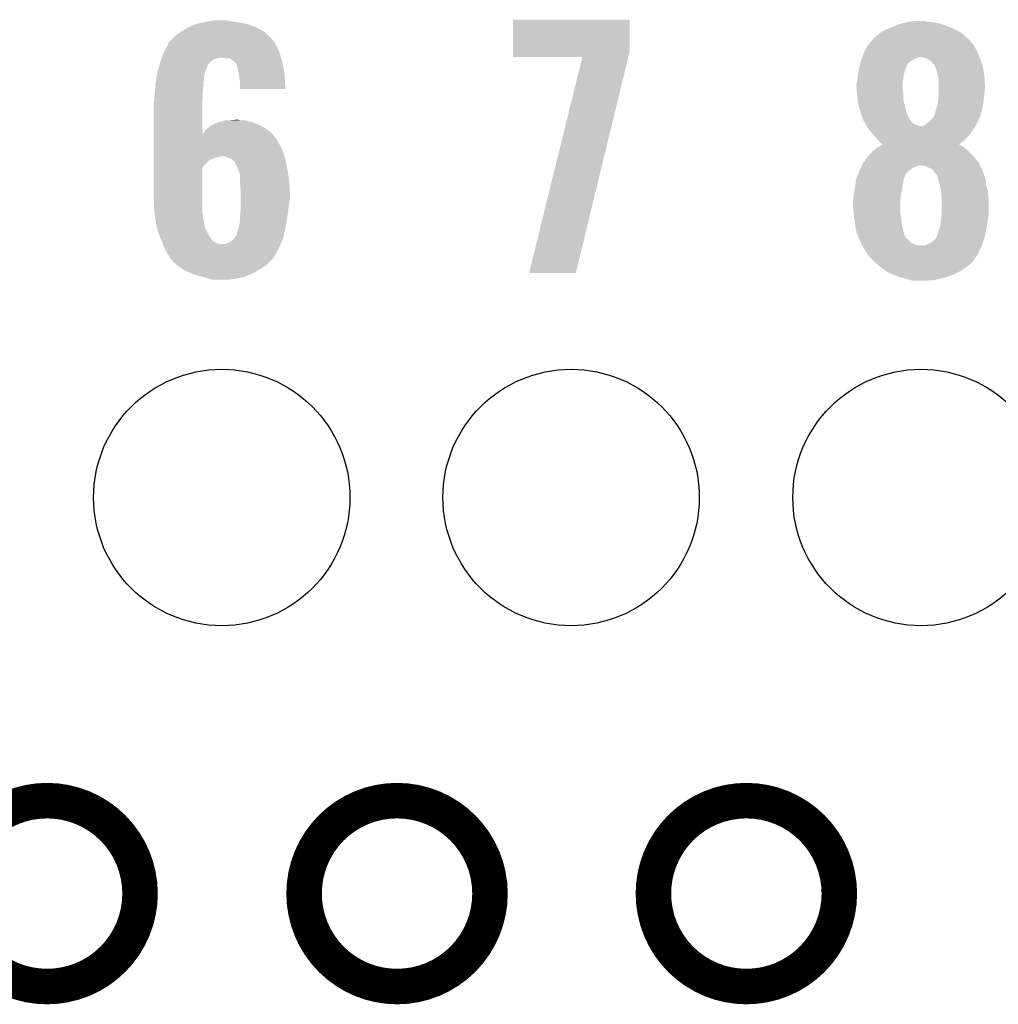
# Model space of a CAD drawing. Extents: x -1.3 to 24.2, y -3.9 to 53.4.
# Tile 31 of 35: x 12.8 to 17, y 24.4 to 28.6. Entities that reach past the tile are written whole.
import ezdxf

# ---------------------------------------------------------------- set-up
doc = ezdxf.new("R2010")
doc.units = 0
doc.layers.get('0').update_dxf_attribs({"linetype": 'CONTINUOUS'})
for name, color, linetype in [('CURRENT_16_CLICK_V100_GKO', 5, 'CONTINUOUS'), ('CURRENT_16_CLICK_V100_GTO', 14, 'CONTINUOUS'), ('CURRENT_16_CLICK_V100_GTS', 12, 'CONTINUOUS')]:
    doc.layers.add(name, color=color, linetype=linetype)

# ---------------------------------------------------------------- blocks, each defined once
blk = doc.blocks.new('ROUND_39')
blk.add_circle((0, 0), 0.5499)

msp = doc.modelspace()

# ---------------------------------------------------------------- linework, layer by layer
at = {"layer": 'CURRENT_16_CLICK_V100_GKO', "const_width": 0.1524}
for points in [[(12.53236, 24.89962, 1), (13.32992, 24.89962, 1)], [(14.0335, 24.89962, 1), (14.83106, 24.89962, 1)], [(15.5321, 24.89962, 1), (16.32966, 24.89962, 1)]]:
    msp.add_lwpolyline(points, format="xyb", close=True, dxfattribs=at)
at = {"layer": 'CURRENT_16_CLICK_V100_GTO'}
for points in [[(13.59662, 28.63596), (13.61948, 28.64104), (13.75918, 28.63596), (13.72616, 28.64104)], [(13.61948, 28.64104), (13.647422, 28.64612), (13.72616, 28.64104), (13.700762, 28.64612)], [(14.930122, 28.514038), (14.930142, 28.648636), (15.4305, 28.514038), (15.4305, 28.648636)], [(14.930142, 28.648636), (14.930144, 28.64866), (15.4305, 28.648636), (14.930144, 28.64866)], [(16.623664, 28.6385), (16.63446, 28.64104), (16.7259, 28.6385), (16.703042, 28.64104)], [(16.63446, 28.64104), (16.680178, 28.64358), (16.703042, 28.64104), (16.692882, 28.64358)], [(13.482322, 28.58008), (13.505174, 28.597858), (13.880536, 28.58008), (13.860778, 28.597858)], [(13.505174, 28.597858), (13.50518, 28.597862), (13.860778, 28.597858), (13.860772, 28.597862)], [(13.50518, 28.597862), (13.53312, 28.6131), (13.860772, 28.597862), (13.83248, 28.6131)], [(13.53312, 28.6131), (13.5382, 28.61564), (13.83248, 28.6131), (13.827762, 28.61564)], [(13.5382, 28.61564), (13.55344, 28.62326), (13.827762, 28.61564), (13.807948, 28.62326)], [(13.55344, 28.62326), (13.566982, 28.628338), (13.807948, 28.62326), (13.794742, 28.628338)], [(13.566982, 28.628338), (13.573762, 28.63088), (13.794742, 28.628338), (13.782882, 28.63088)], [(13.573762, 28.63088), (13.59662, 28.63596), (13.782882, 28.63088), (13.75918, 28.63596)], [(16.504922, 28.592782), (16.52778, 28.60548), (16.852892, 28.592782), (16.829316, 28.60548)], [(16.52778, 28.60548), (16.539972, 28.61056), (16.829316, 28.60548), (16.819882, 28.61056)], [(16.539972, 28.61056), (16.55826, 28.61818), (16.819882, 28.61056), (16.80007, 28.61818)], [(16.55826, 28.61818), (16.571468, 28.62326), (16.80007, 28.61818), (16.78686, 28.62326)], [(16.571468, 28.62326), (16.591282, 28.63088), (16.78686, 28.62326), (16.763998, 28.63088)], [(16.591282, 28.63088), (16.602068, 28.633418), (16.763998, 28.63088), (16.756382, 28.633418)], [(16.602068, 28.633418), (16.623664, 28.6385), (16.756382, 28.633418), (16.7259, 28.6385)], [(13.451846, 28.549606), (13.46454, 28.5623), (13.907344, 28.549606), (13.89888, 28.5623)], [(13.46454, 28.5623), (13.47724, 28.575), (13.89888, 28.5623), (13.88618, 28.575)], [(13.47724, 28.575), (13.482322, 28.58008), (13.88618, 28.575), (13.880536, 28.58008)], [(16.451582, 28.539438), (16.465434, 28.55468), (16.906242, 28.539438), (16.89354, 28.55468)], [(16.465434, 28.55468), (16.476978, 28.56738), (16.89354, 28.55468), (16.88084, 28.56738)], [(16.476978, 28.56738), (16.476982, 28.567384), (16.88084, 28.56738), (16.880836, 28.567384)], [(16.476982, 28.567384), (16.479524, 28.572458), (16.880836, 28.567384), (16.875254, 28.572458)], [(16.479524, 28.572458), (16.48968, 28.58008), (16.875254, 28.572458), (16.866868, 28.58008)], [(16.48968, 28.58008), (16.504916, 28.592778), (16.866868, 28.58008), (16.852898, 28.592778)], [(16.504916, 28.592778), (16.504922, 28.592782), (16.852898, 28.592778), (16.852892, 28.592782)], [(13.43152, 28.508962), (13.439644, 28.524198), (13.92728, 28.508962), (13.92174, 28.524198)], [(13.439644, 28.524198), (13.451836, 28.547062), (13.92174, 28.524198), (13.909038, 28.547062)], [(13.451836, 28.547062), (13.45184, 28.547066), (13.909038, 28.547062), (13.909036, 28.547066)], [(13.45184, 28.547066), (13.451846, 28.549606), (13.909036, 28.547066), (13.907344, 28.549606)], [(14.93012, 28.488664), (14.930122, 28.514038), (15.424342, 28.488664), (15.4305, 28.514038)], [(16.4338, 28.50388), (16.44015, 28.51658), (16.924232, 28.50388), (16.91894, 28.51658)], [(16.44015, 28.51658), (16.451582, 28.539438), (16.91894, 28.51658), (16.906242, 28.539438)], [(13.417124, 28.465776), (13.421358, 28.478478), (13.629638, 28.465776), (13.644878, 28.478478)], [(13.421358, 28.478478), (13.423052, 28.48356), (13.644878, 28.478478), (13.66266, 28.48356)], [(13.423052, 28.48356), (13.423898, 28.4861), (13.66266, 28.48356), (13.675358, 28.4861)], [(13.423898, 28.4861), (13.427286, 28.49626), (13.934802, 28.4861), (13.931898, 28.49626)], [(13.427286, 28.49626), (13.43152, 28.508962), (13.931898, 28.49626), (13.92728, 28.508962)], [(13.698218, 28.48356), (13.682978, 28.4861), (13.935528, 28.48356), (13.934802, 28.4861)], [(13.721078, 28.47848), (13.710916, 28.48356), (13.93698, 28.47848), (13.935528, 28.48356)], [(13.731238, 28.47086), (13.721078, 28.47848), (13.939158, 28.47086), (13.93698, 28.47848)], [(13.741398, 28.460702), (13.731238, 28.47086), (13.94206, 28.460702), (13.939158, 28.47086)], [(15.22727, 28.48864), (14.93012, 28.488664), (15.424336, 28.48864), (15.424342, 28.488664)], [(14.998706, 27.561568), (15.22727, 28.48864), (15.199346, 27.561568), (15.424336, 28.48864)], [(16.421102, 28.46832), (16.422916, 28.4734), (16.632766, 28.46832), (16.639542, 28.4734)], [(16.422916, 28.4734), (16.42473, 28.478482), (16.639542, 28.4734), (16.649702, 28.478482)], [(16.42473, 28.478482), (16.426544, 28.483562), (16.649702, 28.478482), (16.657322, 28.483562)], [(16.426544, 28.483562), (16.42745, 28.4861), (16.657322, 28.483562), (16.667478, 28.4861)], [(16.42745, 28.4861), (16.428358, 28.48864), (16.667478, 28.4861), (16.675104, 28.48864)], [(16.428358, 28.48864), (16.4338, 28.50388), (16.930582, 28.48864), (16.924232, 28.50388)], [(16.692874, 28.4861), (16.680178, 28.48864), (16.93164, 28.4861), (16.930582, 28.48864)], [(16.692882, 28.486098), (16.692874, 28.4861), (16.931642, 28.486098), (16.93164, 28.4861)], [(16.705582, 28.48102), (16.692882, 28.486098), (16.933456, 28.48102), (16.931642, 28.486098)], [(16.72336, 28.470856), (16.705582, 28.48102), (16.937084, 28.470856), (16.933456, 28.48102)], [(16.73352, 28.45816), (16.72336, 28.470856), (16.94162, 28.45816), (16.937084, 28.470856)], [(13.40358, 28.420062), (13.410302, 28.44292), (13.607798, 28.420062), (13.61694, 28.44292)], [(13.410302, 28.44292), (13.414782, 28.458152), (13.61694, 28.44292), (13.622022, 28.458152)], [(13.414782, 28.458152), (13.415532, 28.4607), (13.622022, 28.458152), (13.627094, 28.4607)], [(13.415532, 28.4607), (13.41628, 28.46324), (13.627094, 28.4607), (13.628366, 28.46324)], [(13.41628, 28.46324), (13.417124, 28.465776), (13.628366, 28.46324), (13.629638, 28.465776)], [(13.743936, 28.458164), (13.741398, 28.460702), (13.942536, 28.458164), (13.94206, 28.460702)], [(13.74648, 28.445458), (13.743936, 28.458164), (13.944918, 28.445458), (13.942536, 28.458164)], [(13.75156, 28.427682), (13.74648, 28.445458), (13.948252, 28.427682), (13.944918, 28.445458)], [(13.752734, 28.420058), (13.75156, 28.427682), (13.94968, 28.420058), (13.948252, 28.427682)], [(16.410092, 28.414982), (16.41348, 28.4353), (16.606522, 28.414982), (16.613292, 28.4353)], [(16.41348, 28.4353), (16.415824, 28.44546), (16.613292, 28.4353), (16.61668, 28.44546)], [(16.415824, 28.44546), (16.416998, 28.450544), (16.61668, 28.44546), (16.61922, 28.450544)], [(16.416998, 28.450544), (16.417584, 28.453084), (16.61922, 28.450544), (16.619224, 28.453084)], [(16.417584, 28.453084), (16.420516, 28.465782), (16.619224, 28.453084), (16.629382, 28.465782)], [(16.420516, 28.465782), (16.421102, 28.46832), (16.629382, 28.465782), (16.632766, 28.46832)], [(16.7386, 28.453076), (16.73352, 28.45816), (16.943434, 28.453076), (16.94162, 28.45816)], [(16.739616, 28.450538), (16.7386, 28.453076), (16.94434, 28.450538), (16.943434, 28.453076)], [(16.743682, 28.44038), (16.739616, 28.450538), (16.946246, 28.44038), (16.94434, 28.450538)], [(16.74876, 28.4226), (16.743682, 28.44038), (16.94958, 28.4226), (16.946246, 28.44038)], [(13.397228, 28.381958), (13.398922, 28.392118), (13.6017, 28.381958), (13.60424, 28.392118)], [(13.398922, 28.392118), (13.400192, 28.399738), (13.60424, 28.392118), (13.60424, 28.399738)], [(13.400192, 28.399738), (13.403154, 28.417516), (13.60424, 28.399738), (13.60678, 28.417516)], [(13.403154, 28.417516), (13.40358, 28.420062), (13.60678, 28.417516), (13.607798, 28.420062)], [(13.75664, 28.39466), (13.752734, 28.420058), (13.95095, 28.39466), (13.94968, 28.420058)], [(13.75918, 28.37688), (13.75664, 28.39466), (13.95184, 28.37688), (13.95095, 28.39466)], [(16.40586, 28.381962), (16.407834, 28.39974), (16.601756, 28.381962), (16.60398, 28.39974)], [(16.407834, 28.39974), (16.4084, 28.40482), (16.60398, 28.39974), (16.604826, 28.40482)], [(16.4084, 28.40482), (16.410092, 28.414982), (16.604826, 28.40482), (16.606522, 28.414982)], [(16.751936, 28.4099), (16.74876, 28.4226), (16.95196, 28.4099), (16.94958, 28.4226)], [(16.75638, 28.392118), (16.751936, 28.4099), (16.952948, 28.392118), (16.95196, 28.4099)], [(16.75638, 28.364182), (16.75638, 28.392118), (16.9545, 28.364182), (16.952948, 28.392118)], [(13.39342, 28.3337), (13.394212, 28.346398), (13.59916, 28.3337), (13.59916, 28.346398)], [(13.394212, 28.346398), (13.395482, 28.36672), (13.59916, 28.346398), (13.6017, 28.36672)], [(13.395482, 28.36672), (13.39596, 28.374342), (13.6017, 28.36672), (13.6017, 28.374342)], [(13.39596, 28.374342), (13.397228, 28.381958), (13.6017, 28.374342), (13.6017, 28.381958)], [(13.75918, 28.369262), (13.75918, 28.37688), (13.95222, 28.369262), (13.95184, 28.37688)], [(13.75918, 28.351504), (13.75918, 28.369262), (13.95473, 28.351504), (13.95222, 28.369262)], [(13.954732, 28.35148), (13.75918, 28.351504), (13.954732, 28.35148), (13.95473, 28.351504)], [(16.40332, 28.371802), (16.405224, 28.37942), (16.60144, 28.371802), (16.60144, 28.37942)], [(16.40332, 28.359098), (16.40332, 28.371802), (16.60144, 28.359098), (16.60144, 28.371802)], [(16.40459, 28.343862), (16.40332, 28.359098), (16.60144, 28.343862), (16.60144, 28.359098)], [(16.405438, 28.333702), (16.40459, 28.343862), (16.60398, 28.333702), (16.60144, 28.343862)], [(16.405224, 28.37942), (16.40586, 28.381962), (16.60144, 28.37942), (16.601756, 28.381962)], [(16.75638, 28.34894), (16.75638, 28.364182), (16.9545, 28.34894), (16.9545, 28.364182)], [(16.75638, 28.33116), (16.75638, 28.34894), (16.95196, 28.33116), (16.9545, 28.34894)], [(13.389864, 28.298142), (13.39088, 28.303222), (13.59662, 28.298142), (13.597128, 28.303222)], [(13.39088, 28.318462), (13.391726, 28.32354), (13.598652, 28.318462), (13.59916, 28.32354)], [(13.39088, 28.303222), (13.39088, 28.318462), (13.597128, 28.303222), (13.598652, 28.318462)], [(13.391726, 28.32354), (13.39342, 28.3337), (13.59916, 28.32354), (13.59916, 28.3337)], [(16.40586, 28.32862), (16.405438, 28.333702), (16.60398, 28.32862), (16.60398, 28.333702)], [(16.407938, 28.305762), (16.40586, 28.32862), (16.60398, 28.305762), (16.60398, 28.32862)], [(16.4084, 28.30068), (16.407938, 28.305762), (16.605366, 28.30068), (16.60398, 28.305762)], [(16.752144, 28.287982), (16.75384, 28.30322), (16.94688, 28.287982), (16.948572, 28.30322)], [(16.75384, 28.30322), (16.754602, 28.31084), (16.948572, 28.30322), (16.94942, 28.31084)], [(16.754602, 28.31084), (16.75638, 28.32862), (16.94942, 28.31084), (16.951642, 28.32862)], [(16.75638, 28.32862), (16.75638, 28.33116), (16.951642, 28.32862), (16.95196, 28.33116)], [(13.38834, 28.290522), (13.389864, 28.298142), (13.596622, 28.290522), (13.59662, 28.298142)], [(13.38834, 28.158458), (13.38834, 28.290522), (13.596652, 28.158458), (13.596622, 28.290522)], [(16.412974, 28.27782), (16.4084, 28.30068), (16.6116, 28.27782), (16.605366, 28.30068)], [(16.41348, 28.275282), (16.412974, 28.27782), (16.612186, 28.275282), (16.6116, 28.27782)], [(16.4211, 28.25242), (16.41348, 28.275282), (16.617462, 28.25242), (16.612186, 28.275282)], [(16.741138, 28.247338), (16.74368, 28.262578), (16.937642, 28.247338), (16.941798, 28.262578)], [(16.74368, 28.26258), (16.751298, 28.280358), (16.9418, 28.26258), (16.945354, 28.280358)], [(16.74368, 28.262578), (16.74368, 28.26258), (16.941798, 28.262578), (16.9418, 28.26258)], [(16.751298, 28.280358), (16.752144, 28.287982), (16.945354, 28.280358), (16.94688, 28.287982)], [(13.677898, 28.21178), (13.693144, 28.21686), (13.80067, 28.21178), (13.782044, 28.21686)], [(13.70838, 28.21686), (13.741372, 28.219398), (13.759184, 28.21686), (13.751562, 28.219398)], [(13.741372, 28.219398), (13.741398, 28.2194), (13.751562, 28.219398), (13.741398, 28.2194)], [(16.423276, 28.244804), (16.4211, 28.25242), (16.619218, 28.244804), (16.617462, 28.25242)], [(16.426178, 28.23464), (16.423276, 28.244804), (16.624762, 28.23464), (16.619218, 28.244804)], [(16.43126, 28.22194), (16.426178, 28.23464), (16.631688, 28.22194), (16.624762, 28.23464)], [(16.432956, 28.21686), (16.43126, 28.22194), (16.634458, 28.21686), (16.631688, 28.22194)], [(16.4338, 28.214324), (16.432956, 28.21686), (16.636362, 28.214324), (16.634458, 28.21686)], [(16.71828, 28.21432), (16.725898, 28.22194), (16.925146, 28.21432), (16.928534, 28.22194)], [(16.725898, 28.22194), (16.733518, 28.2321), (16.928534, 28.22194), (16.93305, 28.2321)], [(16.733518, 28.2321), (16.734786, 28.234638), (16.93305, 28.2321), (16.93418, 28.234638)], [(16.734786, 28.234638), (16.741138, 28.247338), (16.93418, 28.234638), (16.937642, 28.247338)], [(13.609322, 28.173682), (13.62117, 28.183838), (13.879826, 28.173682), (13.865858, 28.183838)], [(13.62117, 28.183838), (13.627102, 28.188922), (13.865858, 28.183838), (13.855694, 28.188922)], [(13.627102, 28.188922), (13.644034, 28.19908), (13.855694, 28.188922), (13.83538, 28.19908)], [(13.644034, 28.19908), (13.652502, 28.20416), (13.83538, 28.19908), (13.822682, 28.20416)], [(13.652502, 28.20416), (13.657584, 28.204162), (13.822682, 28.20416), (13.822678, 28.204162)], [(13.657584, 28.204162), (13.667738, 28.20924), (13.822678, 28.204162), (13.809982, 28.20924)], [(13.667738, 28.20924), (13.667742, 28.209242), (13.809982, 28.20924), (13.809976, 28.209242)], [(13.667742, 28.209242), (13.677898, 28.21178), (13.809976, 28.209242), (13.80067, 28.21178)], [(16.436338, 28.211778), (16.4338, 28.214324), (16.638272, 28.211778), (16.636362, 28.214324)], [(16.439158, 28.206704), (16.436338, 28.211778), (16.642078, 28.206704), (16.638272, 28.211778)], [(16.443394, 28.19908), (16.439158, 28.206704), (16.654778, 28.19908), (16.642078, 28.206704)], [(16.446216, 28.194002), (16.443394, 28.19908), (16.667478, 28.194002), (16.654778, 28.19908)], [(16.447628, 28.19146), (16.446216, 28.194002), (16.680178, 28.19146), (16.667478, 28.194002)], [(16.449038, 28.18892), (16.447628, 28.19146), (16.91132, 28.18892), (16.912844, 28.19146)], [(16.45811, 28.17622), (16.449038, 28.18892), (16.903702, 28.17622), (16.91132, 28.18892)], [(16.46174, 28.171138), (16.45811, 28.17622), (16.900312, 28.171138), (16.903702, 28.17622)], [(16.685256, 28.19146), (16.692878, 28.194), (16.912844, 28.19146), (16.914368, 28.194)], [(16.692878, 28.194), (16.703036, 28.201618), (16.914368, 28.194), (16.91894, 28.201618)], [(16.703036, 28.201618), (16.70304, 28.20162), (16.91894, 28.201618), (16.91894, 28.20162)], [(16.70304, 28.20162), (16.712178, 28.209236), (16.91894, 28.20162), (16.92148, 28.209236)], [(16.712178, 28.209236), (16.715234, 28.211782), (16.92148, 28.209236), (16.924018, 28.211782)], [(16.715234, 28.211782), (16.71828, 28.21432), (16.924018, 28.211782), (16.925146, 28.21432)], [(13.38834, 28.135578), (13.38834, 28.158458), (13.916662, 28.135578), (13.897942, 28.158458)], [(13.38834, 28.120342), (13.38834, 28.135578), (13.92428, 28.120342), (13.916662, 28.135578)], [(13.596652, 28.158458), (13.6017, 28.160986), (13.897942, 28.158458), (13.895874, 28.160986)], [(13.6017, 28.160986), (13.60322, 28.163518), (13.895874, 28.160986), (13.893802, 28.163518)], [(13.60322, 28.163518), (13.609322, 28.173682), (13.893802, 28.163518), (13.879826, 28.173682)], [(16.47045, 28.160978), (16.46174, 28.171138), (16.89354, 28.160978), (16.900312, 28.171138)], [(16.47698, 28.15336), (16.47045, 28.160978), (16.88701, 28.15336), (16.89354, 28.160978)], [(16.485448, 28.1432), (16.47698, 28.15336), (16.878302, 28.1432), (16.88701, 28.15336)], [(16.48968, 28.13812), (16.485448, 28.1432), (16.87322, 28.13812), (16.878302, 28.1432)], [(16.49984, 28.12796), (16.48968, 28.13812), (16.863058, 28.12796), (16.87322, 28.13812)], [(13.38834, 28.10256), (13.38834, 28.120342), (13.93444, 28.10256), (13.92428, 28.120342)], [(13.38834, 28.077162), (13.38834, 28.10256), (13.9446, 28.077162), (13.93444, 28.10256)], [(16.477404, 28.087322), (16.492218, 28.10002), (16.880838, 28.087322), (16.8656, 28.10002)], [(16.492218, 28.10002), (16.492222, 28.100022), (16.8656, 28.10002), (16.865598, 28.100022)], [(16.492222, 28.100022), (16.505914, 28.107638), (16.865598, 28.100022), (16.855438, 28.107638)], [(16.507458, 28.120342), (16.49984, 28.12796), (16.852936, 28.120342), (16.863058, 28.12796)], [(16.505914, 28.107638), (16.515046, 28.112718), (16.855438, 28.107638), (16.845284, 28.112718)], [(16.515072, 28.115262), (16.507458, 28.120342), (16.846188, 28.115262), (16.852936, 28.120342)], [(16.515046, 28.112718), (16.51505, 28.11272), (16.845284, 28.112718), (16.842812, 28.11272)], [(16.51505, 28.11272), (16.51508, 28.112736), (16.842812, 28.11272), (16.842832, 28.112736)], [(16.51508, 28.112736), (16.515072, 28.115262), (16.842832, 28.112736), (16.846188, 28.115262)], [(13.38834, 28.06192), (13.38834, 28.077162), (13.94929, 28.06192), (13.9446, 28.077162)], [(13.38834, 28.05938), (13.38834, 28.06192), (13.665198, 28.05938), (13.677902, 28.06192)], [(13.38834, 28.054302), (13.38834, 28.05938), (13.64742, 28.054302), (13.665198, 28.05938)], [(13.38834, 28.04668), (13.38834, 28.054302), (13.62964, 28.04668), (13.64742, 28.054302)], [(13.705842, 28.05684), (13.695676, 28.06192), (13.950854, 28.05684), (13.94929, 28.06192)], [(13.721082, 28.051758), (13.705842, 28.05684), (13.952418, 28.051758), (13.950854, 28.05684)], [(13.73061, 28.04414), (13.721082, 28.051758), (13.95476, 28.04414), (13.952418, 28.051758)], [(16.433798, 28.03652), (16.44396, 28.051762), (16.92656, 28.03652), (16.915128, 28.051762)], [(16.44396, 28.051762), (16.44831, 28.056838), (16.915128, 28.051762), (16.91132, 28.056838)], [(16.44831, 28.056838), (16.459198, 28.06954), (16.91132, 28.056838), (16.89862, 28.06954)], [(16.459198, 28.06954), (16.47444, 28.08478), (16.89862, 28.06954), (16.88338, 28.08478)], [(16.47444, 28.08478), (16.477404, 28.087322), (16.88338, 28.08478), (16.880838, 28.087322)], [(13.38834, 28.044142), (13.38834, 28.04668), (13.624564, 28.044142), (13.62964, 28.04668)], [(13.38834, 28.026362), (13.38834, 28.044142), (13.606782, 28.026362), (13.624564, 28.044142)], [(13.38834, 28.011126), (13.38834, 28.026362), (13.596624, 28.011126), (13.606782, 28.026362)], [(13.38834, 27.88666), (13.38834, 28.011126), (13.59662, 27.88666), (13.596624, 28.011126)], [(13.733786, 28.0416), (13.73061, 28.04414), (13.955238, 28.0416), (13.95476, 28.04414)], [(13.73632, 28.041578), (13.733786, 28.0416), (13.955242, 28.041578), (13.955238, 28.0416)], [(13.736322, 28.039056), (13.73632, 28.041578), (13.955714, 28.039056), (13.955242, 28.041578)], [(13.74648, 28.01874), (13.736322, 28.039056), (13.959524, 28.01874), (13.955714, 28.039056)], [(13.752196, 28.0035), (13.74648, 28.01874), (13.96238, 28.0035), (13.959524, 28.01874)], [(16.411956, 27.990802), (16.420088, 28.011122), (16.616684, 27.990802), (16.642082, 28.011122)], [(16.420088, 28.011122), (16.421104, 28.013658), (16.642082, 28.011122), (16.647154, 28.013658)], [(16.421104, 28.013658), (16.423636, 28.0162), (16.647154, 28.013658), (16.65224, 28.0162)], [(16.423636, 28.0162), (16.42364, 28.016204), (16.65224, 28.0162), (16.652248, 28.016204)], [(16.42364, 28.016204), (16.425332, 28.02128), (16.652248, 28.016204), (16.664938, 28.02128)], [(16.425332, 28.02128), (16.426178, 28.02382), (16.664938, 28.02128), (16.672564, 28.02382)], [(16.426178, 28.02382), (16.42618, 28.023822), (16.932918, 28.02382), (16.932918, 28.023822)], [(16.42618, 28.023822), (16.433796, 28.036518), (16.932918, 28.023822), (16.92656, 28.036518)], [(16.433796, 28.036518), (16.433798, 28.03652), (16.92656, 28.036518), (16.92656, 28.03652)], [(16.697962, 28.021278), (16.680178, 28.02382), (16.934192, 28.021278), (16.932918, 28.02382)], [(16.7132, 28.01366), (16.697962, 28.021278), (16.938006, 28.01366), (16.934192, 28.021278)], [(16.719546, 28.01112), (16.7132, 28.01366), (16.939276, 28.01112), (16.938006, 28.01366)], [(16.719596, 28.0111), (16.719546, 28.01112), (16.941804, 28.0111), (16.939276, 28.01112)], [(16.7259, 28.008576), (16.719596, 28.0111), (16.94231, 28.008576), (16.941804, 28.0111)], [(16.73606, 27.998418), (16.7259, 28.008576), (16.944342, 27.998418), (16.94231, 28.008576)], [(13.7541, 27.99842), (13.752196, 28.0035), (13.963228, 27.99842), (13.96238, 28.0035)], [(13.75918, 27.983176), (13.7541, 27.99842), (13.965768, 27.983176), (13.963228, 27.99842)], [(13.75918, 27.957778), (13.75918, 27.983176), (13.97, 27.957778), (13.965768, 27.983176)], [(16.400782, 27.960322), (16.402626, 27.965398), (16.60525, 27.960322), (16.60652, 27.965398)], [(16.402626, 27.965398), (16.405398, 27.973018), (16.60652, 27.965398), (16.60906, 27.973018)], [(16.405398, 27.973018), (16.41094, 27.98826), (16.60906, 27.973018), (16.615594, 27.98826)], [(16.41094, 27.98826), (16.411956, 27.990802), (16.615594, 27.98826), (16.616684, 27.990802)], [(16.74368, 27.988258), (16.73606, 27.998418), (16.948406, 27.988258), (16.944342, 27.998418)], [(16.74495, 27.98572), (16.74368, 27.988258), (16.94942, 27.98572), (16.948406, 27.988258)], [(16.746222, 27.983178), (16.74495, 27.98572), (16.950374, 27.983178), (16.94942, 27.98572)], [(16.7513, 27.975556), (16.746222, 27.983178), (16.953232, 27.975556), (16.950374, 27.983178)], [(16.7513, 27.973016), (16.7513, 27.975556), (16.954184, 27.973016), (16.953232, 27.975556)], [(16.753478, 27.965398), (16.7513, 27.973016), (16.95704, 27.965398), (16.954184, 27.973016)], [(16.75638, 27.95524), (16.753478, 27.965398), (16.958056, 27.95524), (16.95704, 27.965398)], [(13.75918, 27.94508), (13.75918, 27.957778), (13.970636, 27.94508), (13.97, 27.957778)], [(13.76172, 27.912062), (13.75918, 27.94508), (13.972286, 27.912062), (13.970636, 27.94508)], [(16.39316, 27.909518), (16.3957, 27.92222), (16.596076, 27.909518), (16.5989, 27.92222)], [(16.3957, 27.92222), (16.39824, 27.934918), (16.5989, 27.92222), (16.600714, 27.934918)], [(16.39824, 27.934918), (16.398748, 27.94), (16.600714, 27.934918), (16.60144, 27.94)], [(16.398748, 27.94), (16.400272, 27.95524), (16.60144, 27.94), (16.60398, 27.95524)], [(16.400272, 27.95524), (16.400782, 27.960322), (16.60398, 27.95524), (16.60525, 27.960322)], [(16.760192, 27.939998), (16.75638, 27.95524), (16.95958, 27.939998), (16.958056, 27.95524)], [(16.76146, 27.93492), (16.760192, 27.939998), (16.960966, 27.93492), (16.95958, 27.939998)], [(16.76654, 27.912058), (16.76146, 27.93492), (16.9672, 27.912058), (16.960966, 27.93492)], [(13.39088, 27.82824), (13.38834, 27.88666), (13.59662, 27.82824), (13.59662, 27.88666)], [(13.76172, 27.90698), (13.76172, 27.912062), (13.97254, 27.90698), (13.972286, 27.912062)], [(13.76172, 27.876498), (13.76172, 27.90698), (13.97254, 27.876498), (13.97254, 27.90698)], [(16.388926, 27.8765), (16.39062, 27.886658), (16.59128, 27.8765), (16.592408, 27.886658)], [(16.39062, 27.886658), (16.39203, 27.89936), (16.592408, 27.886658), (16.59382, 27.89936)], [(16.39203, 27.89936), (16.39316, 27.909518), (16.59382, 27.89936), (16.596076, 27.909518)], [(16.76654, 27.89428), (16.76654, 27.912058), (16.968682, 27.89428), (16.9672, 27.912058)], [(16.768128, 27.881582), (16.76654, 27.89428), (16.96974, 27.881582), (16.968682, 27.89428)], [(16.76908, 27.873958), (16.768128, 27.881582), (16.96974, 27.873958), (16.96974, 27.881582)], [(13.75918, 27.807922), (13.76172, 27.8384), (13.962696, 27.807922), (13.966506, 27.8384)], [(13.76172, 27.8638), (13.76172, 27.876498), (13.97, 27.8638), (13.97254, 27.876498)], [(13.76172, 27.84602), (13.76172, 27.8638), (13.96746, 27.84602), (13.97, 27.8638)], [(13.76172, 27.8384), (13.76172, 27.84602), (13.966506, 27.8384), (13.96746, 27.84602)], [(16.38808, 27.871422), (16.388926, 27.8765), (16.59128, 27.871422), (16.59128, 27.8765)], [(16.38808, 27.856178), (16.38808, 27.871422), (16.59128, 27.856178), (16.59128, 27.871422)], [(16.391172, 27.820622), (16.38808, 27.856178), (16.59128, 27.820622), (16.59128, 27.856178)], [(16.76908, 27.82062), (16.76908, 27.873958), (16.96974, 27.82062), (16.96974, 27.873958)], [(13.391244, 27.825702), (13.39088, 27.82824), (13.59662, 27.825702), (13.59662, 27.82824)], [(13.392696, 27.81554), (13.391244, 27.825702), (13.59916, 27.81554), (13.59662, 27.825702)], [(13.396324, 27.790138), (13.392696, 27.81554), (13.6017, 27.790138), (13.59916, 27.81554)], [(13.75918, 27.80538), (13.75918, 27.807922), (13.96238, 27.80538), (13.962696, 27.807922)], [(13.75918, 27.785058), (13.75918, 27.80538), (13.958792, 27.785058), (13.96238, 27.80538)], [(16.392498, 27.80538), (16.391172, 27.820622), (16.59382, 27.80538), (16.59128, 27.820622)], [(16.39316, 27.79776), (16.392498, 27.80538), (16.594774, 27.79776), (16.59382, 27.80538)], [(16.395066, 27.78506), (16.39316, 27.79776), (16.59636, 27.78506), (16.594774, 27.79776)], [(16.764, 27.77744), (16.766222, 27.79522), (16.964658, 27.77744), (16.9672, 27.79522)], [(16.766222, 27.79522), (16.76654, 27.79776), (16.9672, 27.79522), (16.967708, 27.79776)], [(16.76654, 27.79776), (16.767668, 27.807918), (16.967708, 27.79776), (16.96974, 27.807918)], [(16.767668, 27.807918), (16.76908, 27.82062), (16.96974, 27.807918), (16.96974, 27.82062)], [(13.3985, 27.774902), (13.396324, 27.790138), (13.604472, 27.774902), (13.6017, 27.790138)], [(13.401676, 27.762202), (13.3985, 27.774902), (13.60678, 27.762202), (13.604472, 27.774902)], [(13.40866, 27.734262), (13.401676, 27.762202), (13.61948, 27.734262), (13.60678, 27.762202)], [(13.751558, 27.749498), (13.7541, 27.7622), (13.952084, 27.749498), (13.95476, 27.7622)], [(13.7541, 27.7622), (13.75918, 27.785058), (13.95476, 27.7622), (13.958792, 27.785058)], [(16.397734, 27.76728), (16.395066, 27.78506), (16.5989, 27.76728), (16.59636, 27.78506)], [(16.40078, 27.746962), (16.397734, 27.76728), (16.603416, 27.746962), (16.5989, 27.76728)], [(16.756382, 27.74442), (16.761458, 27.759658), (16.95907, 27.74442), (16.962118, 27.759658)], [(16.761458, 27.759662), (16.764, 27.77744), (16.96212, 27.759662), (16.964658, 27.77744)], [(16.761458, 27.759658), (16.761458, 27.759662), (16.962118, 27.759658), (16.96212, 27.759662)], [(13.41882, 27.708862), (13.40866, 27.734262), (13.634718, 27.708862), (13.61948, 27.734262)], [(13.728698, 27.703778), (13.736318, 27.713938), (13.940414, 27.703778), (13.944598, 27.713938)], [(13.736318, 27.713938), (13.73632, 27.71394), (13.944598, 27.713938), (13.944598, 27.71394)], [(13.73632, 27.71394), (13.746476, 27.729174), (13.944598, 27.71394), (13.947806, 27.729174)], [(13.746476, 27.729174), (13.74648, 27.736796), (13.947806, 27.729174), (13.94941, 27.736796)], [(13.74648, 27.736796), (13.751558, 27.749498), (13.94941, 27.736796), (13.952084, 27.749498)], [(16.401678, 27.744418), (16.40078, 27.746962), (16.60398, 27.744418), (16.603416, 27.746962)], [(16.407952, 27.726644), (16.401678, 27.744418), (16.60906, 27.726644), (16.60398, 27.744418)], [(16.408848, 27.724106), (16.407952, 27.726644), (16.60906, 27.724106), (16.60906, 27.726644)], [(16.410642, 27.719022), (16.408848, 27.724106), (16.614136, 27.719022), (16.60906, 27.724106)], [(16.41333, 27.711406), (16.410642, 27.719022), (16.616678, 27.711406), (16.614136, 27.719022)], [(16.41602, 27.703782), (16.41333, 27.711406), (16.626838, 27.703782), (16.616678, 27.711406)], [(16.730978, 27.6987), (16.743678, 27.7114), (16.947356, 27.6987), (16.951324, 27.7114)], [(16.743678, 27.7114), (16.748758, 27.721558), (16.951324, 27.7114), (16.9545, 27.721558)], [(16.748758, 27.721558), (16.751298, 27.726636), (16.9545, 27.721558), (16.955514, 27.726636)], [(16.751298, 27.726636), (16.7513, 27.729176), (16.955514, 27.726636), (16.956022, 27.729176)], [(16.7513, 27.729176), (16.75384, 27.734258), (16.956022, 27.729176), (16.957038, 27.734258)], [(16.75384, 27.734258), (16.756382, 27.74442), (16.957038, 27.734258), (16.95907, 27.74442)], [(13.422884, 27.698704), (13.41882, 27.708862), (13.642338, 27.698704), (13.634718, 27.708862)], [(13.4239, 27.69616), (13.422884, 27.698704), (13.646576, 27.69616), (13.642338, 27.698704)], [(13.426018, 27.69108), (13.4239, 27.69616), (13.655038, 27.69108), (13.646576, 27.69616)], [(13.428134, 27.686002), (13.426018, 27.69108), (13.667736, 27.686002), (13.655038, 27.69108)], [(13.428134, 27.686), (13.428134, 27.686002), (13.695676, 27.686), (13.667736, 27.686002)], [(13.434486, 27.670758), (13.428134, 27.686), (13.92682, 27.670758), (13.933094, 27.686)], [(13.4366, 27.66568), (13.434486, 27.670758), (13.923962, 27.66568), (13.92682, 27.670758)], [(13.695676, 27.686), (13.70838, 27.69108), (13.933094, 27.686), (13.935186, 27.69108)], [(13.70838, 27.69108), (13.718538, 27.69616), (13.935186, 27.69108), (13.937278, 27.69616)], [(13.718538, 27.69616), (13.728698, 27.703778), (13.937278, 27.69616), (13.940414, 27.703778)], [(16.421438, 27.693624), (16.41602, 27.703782), (16.634458, 27.693624), (16.626838, 27.703782)], [(16.425504, 27.686), (16.421438, 27.693624), (16.647158, 27.686), (16.634458, 27.693624)], [(16.428212, 27.680922), (16.425504, 27.686), (16.662398, 27.680922), (16.647158, 27.686)], [(16.428214, 27.68092), (16.428212, 27.680922), (16.697956, 27.68092), (16.662398, 27.680922)], [(16.43634, 27.66568), (16.428214, 27.68092), (16.934686, 27.66568), (16.9418, 27.68092)], [(16.697956, 27.68092), (16.70812, 27.686), (16.9418, 27.68092), (16.943386, 27.686)], [(16.70812, 27.686), (16.72082, 27.69108), (16.943386, 27.686), (16.944974, 27.69108)], [(16.72082, 27.69108), (16.730978, 27.6987), (16.944974, 27.69108), (16.947356, 27.6987)], [(13.44676, 27.645362), (13.4366, 27.66568), (13.912534, 27.645362), (13.923962, 27.66568)], [(13.45184, 27.63774), (13.44676, 27.645362), (13.908246, 27.63774), (13.912534, 27.645362)], [(13.456914, 27.632666), (13.45184, 27.63774), (13.905392, 27.632666), (13.908246, 27.63774)], [(13.456918, 27.63012), (13.456914, 27.632666), (13.90396, 27.63012), (13.905392, 27.632666)], [(13.45692, 27.627584), (13.456918, 27.63012), (13.90269, 27.627584), (13.90396, 27.63012)], [(13.4591, 27.625042), (13.45692, 27.627584), (13.901418, 27.625042), (13.90269, 27.627584)], [(16.45041, 27.642818), (16.43634, 27.66568), (16.924018, 27.642818), (16.934686, 27.66568)], [(16.456658, 27.632662), (16.45041, 27.642818), (16.916986, 27.632662), (16.924018, 27.642818)], [(16.479522, 27.609798), (16.456658, 27.632662), (16.901158, 27.609798), (16.916986, 27.632662)], [(13.472158, 27.6098), (13.4591, 27.625042), (13.886178, 27.6098), (13.901418, 27.625042)], [(13.4874, 27.5971), (13.472158, 27.6098), (13.87348, 27.5971), (13.886178, 27.6098)], [(13.508738, 27.58186), (13.4874, 27.5971), (13.850622, 27.58186), (13.87348, 27.5971)], [(16.48206, 27.60726), (16.479522, 27.609798), (16.89862, 27.60726), (16.901158, 27.609798)], [(16.49476, 27.5971), (16.48206, 27.60726), (16.88846, 27.5971), (16.89862, 27.60726)], [(16.50746, 27.58694), (16.49476, 27.5971), (16.874236, 27.58694), (16.88846, 27.5971)], [(16.510954, 27.5844), (16.50746, 27.58694), (16.87068, 27.5844), (16.874236, 27.58694)], [(16.531912, 27.56916), (16.510954, 27.5844), (16.847818, 27.56916), (16.87068, 27.5844)], [(13.522958, 27.571702), (13.508738, 27.58186), (13.833206, 27.571702), (13.850622, 27.58186)], [(13.540742, 27.56408), (13.522958, 27.571702), (13.82014, 27.56408), (13.833206, 27.571702)], [(13.558518, 27.55646), (13.540742, 27.56408), (13.80381, 27.55646), (13.82014, 27.56408)], [(13.59662, 27.5463), (13.558518, 27.55646), (13.782038, 27.5463), (13.80381, 27.55646)], [(13.629638, 27.53614), (13.59662, 27.5463), (13.733778, 27.53614), (13.782038, 27.5463)], [(15.19934, 27.56154), (14.998706, 27.561568), (15.19934, 27.56154), (15.199346, 27.561568)], [(16.535402, 27.566622), (16.531912, 27.56916), (16.842742, 27.566622), (16.847818, 27.56916)], [(16.56334, 27.55392), (16.535402, 27.566622), (16.817338, 27.55392), (16.842742, 27.566622)], [(16.588738, 27.543762), (16.56334, 27.55392), (16.786864, 27.543762), (16.817338, 27.55392)], [(16.601444, 27.54122), (16.588738, 27.543762), (16.779238, 27.54122), (16.786864, 27.543762)], [(16.614138, 27.53868), (16.601444, 27.54122), (16.767808, 27.53868), (16.779238, 27.54122)], [(13.644878, 27.5336), (13.629638, 27.53614), (13.708382, 27.5336), (13.733778, 27.53614)], [(16.634456, 27.531062), (16.614138, 27.53868), (16.733526, 27.531062), (16.767808, 27.53868)], [(16.634472, 27.53106), (16.634456, 27.531062), (16.733518, 27.53106), (16.733526, 27.531062)], [(16.65478, 27.52852), (16.634472, 27.53106), (16.68018, 27.52852), (16.733518, 27.53106)]]:
    msp.add_solid(points, dxfattribs=at)

# ---------------------------------------------------------------- block references
at = {"layer": 'CURRENT_16_CLICK_V100_GTS'}
for p in [(13.68044, 26.59888), (15.17904, 26.59888), (16.68018, 26.59888)]:
    msp.add_blockref('ROUND_39', p, dxfattribs=at)

doc.saveas('drawing.dxf')
